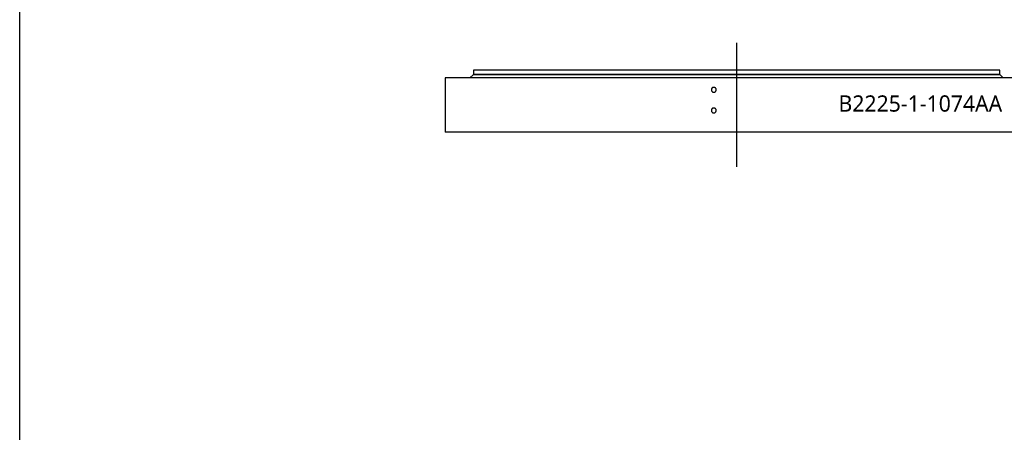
# Model space of a CAD drawing. Header units: millimetres. Extents: x 255 to 5780, y 4910 to 9154.
# Tile 3 of 11: x 255 to 2069, y 6388 to 7148. Entities that reach past the tile are written whole.
import ezdxf

# ---------------------------------------------------------------- set-up
doc = ezdxf.new("R2010")
doc.units = ezdxf.units.MM
doc.header["$LTSCALE"] = 20

msp = doc.modelspace()

# ---------------------------------------------------------------- linework, layer by layer
at = {"lineweight": 25}
msp.add_line((1576.1, 7105.2), (1576.1, 6876.8), dxfattribs=at)
at = {"color": 7, "linetype": 'Continuous', "lineweight": 25}
for p, q in [((1090.6, 7046.2), (1084.6, 7040.8)), ((2061.6, 7046.2), (1090.6, 7046.2)), ((1091.1, 7054.7), (1091.1, 7046.7)), ((2061.1, 7054.7), (1091.1, 7054.7)), ((2061.1, 7046.7), (1091.1, 7046.7)), ((1098.1, 7046.7), (1098.1, 7046.2)), ((2054.1, 7046.2), (2054.1, 7046.7)), ((2061.1, 7046.7), (2061.1, 7054.7)), ((2067.6, 7040.8), (2061.6, 7046.2)), ((1039.1, 7040.7), (1039.1, 6940.7)), ((2113.1, 7040.7), (1039.1, 7040.7)), ((2067.6, 7040.8), (1084.6, 7040.8)), ((1091.1, 7040.8), (1091.1, 7040.7)), ((2061.1, 7040.7), (2061.1, 7040.8)), ((2113.1, 6940.7), (1039.1, 6940.7))]:
    msp.add_line(p, q, dxfattribs=at)
at = {"lineweight": 25}
msp.add_lwpolyline([(254.7, 9154.1), (5779.9, 9154.1), (5779.9, 4910.3), (254.7, 4910.3)], close=True, dxfattribs=at)
at = {"color": 7, "linetype": 'Continuous', "lineweight": 25}
for points in [[(1538.5, 7018.7), (1538.5, 7018.4), (1538.5, 7018.1), (1538.3, 7017.6), (1538.3, 7017.3), (1538, 7016.7), (1537.9, 7016.5), (1537.6, 7016), (1537.4, 7015.8), (1537, 7015.3), (1536.7, 7015.2), (1536.2, 7014.8), (1536, 7014.7), (1535.4, 7014.5), (1535.2, 7014.4), (1534.6, 7014.3), (1534.3, 7014.2), (1533.7, 7014.2), (1533.4, 7014.3), (1532.8, 7014.4), (1532.6, 7014.5), (1532, 7014.7), (1531.7, 7014.8), (1531.3, 7015.1), (1531, 7015.3), (1530.6, 7015.8), (1530.4, 7016), (1530.1, 7016.5), (1530, 7016.7), (1529.7, 7017.3), (1529.7, 7017.6), (1529.5, 7018.1), (1529.5, 7018.4), (1529.5, 7019), (1529.5, 7019.3), (1529.7, 7019.9), (1529.7, 7020.2), (1530, 7020.7), (1530.1, 7021), (1530.4, 7021.5), (1530.6, 7021.7), (1531, 7022.1), (1531.3, 7022.3), (1531.7, 7022.6), (1532, 7022.8), (1532.5, 7023), (1532.8, 7023.1), (1533.4, 7023.2), (1533.7, 7023.2), (1534.3, 7023.2), (1534.6, 7023.2), (1535.2, 7023.1), (1535.4, 7023), (1536, 7022.8), (1536.2, 7022.6), (1536.7, 7022.3), (1537, 7022.1), (1537.4, 7021.7), (1537.6, 7021.5), (1537.9, 7021), (1538, 7020.7), (1538.3, 7020.2), (1538.3, 7019.9), (1538.5, 7019.3), (1538.5, 7019), (1538.5, 7018.7)], [(1538.5, 6980.7), (1538.5, 6980.4), (1538.5, 6980.1), (1538.3, 6979.6), (1538.3, 6979.3), (1538, 6978.7), (1537.9, 6978.5), (1537.6, 6978), (1537.4, 6977.8), (1537, 6977.3), (1536.7, 6977.2), (1536.2, 6976.8), (1536, 6976.7), (1535.4, 6976.5), (1535.2, 6976.4), (1534.6, 6976.3), (1534.3, 6976.2), (1533.7, 6976.2), (1533.4, 6976.3), (1532.8, 6976.4), (1532.6, 6976.5), (1532, 6976.7), (1531.7, 6976.8), (1531.3, 6977.1), (1531, 6977.3), (1530.6, 6977.8), (1530.4, 6978), (1530.1, 6978.5), (1530, 6978.7), (1529.7, 6979.3), (1529.7, 6979.6), (1529.5, 6980.1), (1529.5, 6980.4), (1529.5, 6981), (1529.5, 6981.3), (1529.7, 6981.9), (1529.7, 6982.2), (1530, 6982.7), (1530.1, 6983), (1530.4, 6983.5), (1530.6, 6983.7), (1531, 6984.1), (1531.3, 6984.3), (1531.7, 6984.6), (1532, 6984.8), (1532.5, 6985), (1532.8, 6985.1), (1533.4, 6985.2), (1533.7, 6985.2), (1534.3, 6985.2), (1534.6, 6985.2), (1535.2, 6985.1), (1535.4, 6985), (1536, 6984.8), (1536.2, 6984.6), (1536.7, 6984.3), (1537, 6984.1), (1537.4, 6983.7), (1537.6, 6983.5), (1537.9, 6983), (1538, 6982.7), (1538.3, 6982.2), (1538.3, 6981.9), (1538.5, 6981.3), (1538.5, 6981), (1538.5, 6980.7)]]:
    msp.add_open_spline(points, degree=3, knots=[0, 0, 0, 0, 0.03125, 0.03125, 0.0625, 0.0625, 0.09375, 0.09375, 0.125, 0.125, 0.15625, 0.15625, 0.1875, 0.1875, 0.21875, 0.21875, 0.25, 0.25, 0.28125, 0.28125, 0.3125, 0.3125, 0.34375, 0.34375, 0.375, 0.375, 0.40625, 0.40625, 0.4375, 0.4375, 0.46875, 0.46875, 0.5, 0.5, 0.53125, 0.53125, 0.5625, 0.5625, 0.59375, 0.59375, 0.625, 0.625, 0.65625, 0.65625, 0.6875, 0.6875, 0.71875, 0.71875, 0.75, 0.75, 0.78125, 0.78125, 0.8125, 0.8125, 0.84375, 0.84375, 0.875, 0.875, 0.90625, 0.90625, 0.9375, 0.9375, 0.96875, 0.96875, 1, 1, 1, 1], dxfattribs=at)

# ---------------------------------------------------------------- texts
at = {"insert": (1763.9, 7008.5), "char_height": 30, "width": 374.022, "attachment_point": 1}
msp.add_mtext('{\\fYu Gothic Medium|b0|i0|c0|p0;\\C253;B2225-1-1074AA}', dxfattribs=at)

doc.saveas('drawing.dxf')
